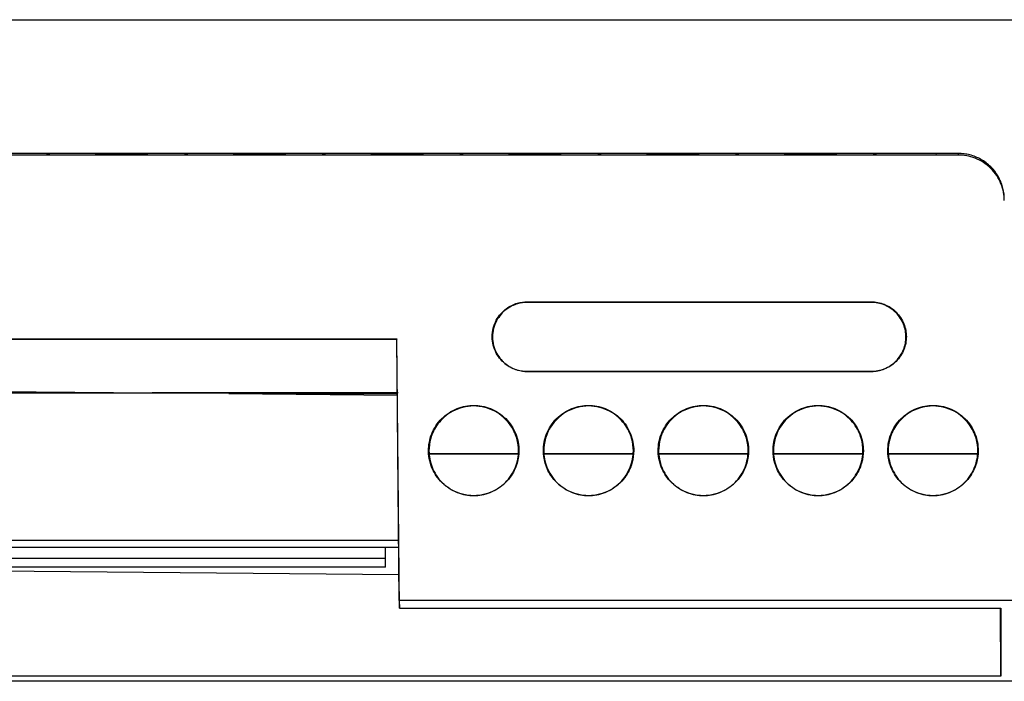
# Model space of a CAD drawing. Header units: millimetres. Extents: x 82 to 1002, y -172 to 1064.
# Tile 77 of 159: x 642 to 663, y 414 to 429. Entities that reach past the tile are written whole.
import ezdxf

# ---------------------------------------------------------------- set-up
doc = ezdxf.new("R2010")
doc.units = ezdxf.units.MM

msp = doc.modelspace()

# ---------------------------------------------------------------- linework, layer by layer
at = {"color": 7, "linetype": 'Continuous', "lineweight": 25}
for p, q in [((688.148, 428.879), (608.668, 428.879)), ((608.678, 428.891), (688.16, 428.891)), ((661.968, 425.978), (617.701, 425.978)), ((661.968, 425.942), (617.701, 425.942)), ((642.189, 425.947), (642.981, 425.951)), ((642.365, 425.945), (642.999, 425.945)), ((642.981, 425.951), (644.321, 425.951)), ((644.321, 425.951), (643.175, 425.945)), ((645.189, 425.947), (645.981, 425.951)), ((645.365, 425.945), (645.999, 425.945)), ((645.981, 425.951), (647.321, 425.951)), ((647.321, 425.951), (646.175, 425.945)), ((648.189, 425.947), (648.981, 425.951)), ((648.365, 425.945), (648.999, 425.945)), ((648.981, 425.951), (650.321, 425.951)), ((650.321, 425.951), (649.175, 425.945)), ((651.189, 425.947), (651.981, 425.951)), ((651.365, 425.945), (651.999, 425.945)), ((651.981, 425.951), (653.321, 425.951)), ((653.321, 425.951), (652.175, 425.945)), ((654.189, 425.947), (654.981, 425.951)), ((654.365, 425.945), (654.999, 425.945)), ((654.981, 425.951), (656.321, 425.951)), ((656.321, 425.951), (655.175, 425.945)), ((657.189, 425.947), (657.981, 425.951)), ((657.365, 425.945), (657.999, 425.945)), ((657.981, 425.951), (659.321, 425.951)), ((659.321, 425.951), (658.175, 425.945)), ((660.189, 425.947), (660.981, 425.951)), ((660.981, 425.951), (661.475, 425.951)), ((661.492, 425.947), (661.492, 425.951)), ((661.968, 425.942), (661.968, 425.978)), ((652.576, 422.746), (660.076, 422.746)), ((652.576, 422.732), (652.576, 422.746)), ((660.076, 422.732), (652.576, 422.732)), ((660.076, 422.732), (660.076, 422.746)), ((616.675, 421.942), (649.744, 421.942)), ((616.675, 421.936), (649.744, 421.936)), ((649.794, 416.241), (649.744, 421.942)), ((649.744, 421.942), (649.744, 421.937)), ((649.744, 421.937), (649.744, 421.936)), ((649.796, 416.076), (649.744, 421.937)), ((649.744, 421.936), (649.744, 421.937)), ((660.826, 421.981), (660.835, 421.987)), ((652.576, 421.228), (652.576, 421.231)), ((652.576, 421.231), (660.076, 421.231)), ((660.076, 421.228), (652.576, 421.228)), ((660.076, 421.231), (660.076, 421.228)), ((616.667, 421.006), (644.411, 420.763)), ((649.771, 420.764), (644.411, 420.763)), ((646.084, 420.749), (649.755, 420.717)), ((650.441, 419.503), (650.432, 419.508)), ((652.378, 419.437), (650.453, 419.437)), ((650.453, 419.436), (652.378, 419.436)), ((652.391, 419.503), (652.399, 419.508)), ((652.941, 419.503), (652.932, 419.508)), ((654.878, 419.437), (652.953, 419.437)), ((652.953, 419.436), (654.878, 419.436)), ((654.891, 419.503), (654.899, 419.508)), ((655.441, 419.503), (655.432, 419.508)), ((657.378, 419.437), (655.453, 419.437)), ((655.453, 419.436), (657.378, 419.436)), ((657.391, 419.503), (657.399, 419.508)), ((657.941, 419.503), (657.932, 419.508)), ((659.878, 419.437), (657.953, 419.437)), ((657.953, 419.436), (659.878, 419.436)), ((659.891, 419.503), (659.899, 419.508)), ((660.441, 419.503), (660.432, 419.508)), ((662.378, 419.437), (660.453, 419.437)), ((660.453, 419.436), (662.378, 419.436)), ((662.391, 419.503), (662.399, 419.508)), ((616.635, 417.406), (649.784, 417.406)), ((649.496, 417.166), (649.496, 417.406)), ((617.046, 417.166), (649.496, 417.166)), ((649.496, 416.966), (649.496, 417.166)), ((649.496, 416.966), (617.046, 416.966)), ((631.91, 416.966), (649.789, 416.81)), ((663.302, 416.241), (649.794, 416.241)), ((649.794, 416.241), (649.796, 416.076)), ((649.796, 416.076), (662.894, 416.076)), ((662.896, 414.591), (662.883, 416.076)), ((662.894, 416.076), (662.896, 414.591)), ((663.335, 414.482), (621.026, 414.482)), ((662.896, 414.591), (621.203, 414.591))]:
    msp.add_line(p, q, dxfattribs=at)
at = {"color": 8, "linetype": 'Continuous', "lineweight": 25}
for p, q in [((642.365, 425.945), (642.365, 425.948)), ((642.999, 425.951), (642.999, 425.945)), ((643.175, 425.951), (643.175, 425.945)), ((645.999, 425.951), (645.999, 425.945)), ((646.175, 425.951), (646.175, 425.945)), ((648.365, 425.945), (648.365, 425.948)), ((648.999, 425.951), (648.999, 425.945)), ((649.175, 425.951), (649.175, 425.945)), ((651.999, 425.951), (651.999, 425.945)), ((652.175, 425.951), (652.175, 425.945)), ((654.365, 425.945), (654.365, 425.948)), ((654.999, 425.951), (654.999, 425.945)), ((655.175, 425.951), (655.175, 425.945)), ((657.999, 425.951), (657.999, 425.945)), ((658.175, 425.951), (658.175, 425.945)), ((649.755, 420.756), (616.664, 420.756)), ((646.084, 420.749), (649.755, 420.748)), ((616.636, 417.556), (649.783, 417.556))]:
    msp.add_line(p, q, dxfattribs=at)
at = {"color": 7, "linetype": 'Continuous', "lineweight": 25}
for points, knots in [([(642.189, 425.947), (642.181, 425.947), (642.165, 425.947), (642.146, 425.947), (642.132, 425.947), (642.122, 425.946), (642.116, 425.946), (642.116, 425.946), (642.115, 425.946)], [0, 0, 0, 0, 0.184271, 0.361498, 0.531684, 0.694828, 0.850932, 1, 1, 1, 1]), ([(642.115, 425.946), (642.116, 425.946), (642.117, 425.946), (642.125, 425.946), (642.139, 425.945), (642.158, 425.945), (642.182, 425.945), (642.211, 425.945), (642.245, 425.945), (642.283, 425.945), (642.323, 425.945), (642.351, 425.945), (642.365, 425.945)], [0, 0, 0, 0, 0.092127, 0.185994, 0.281606, 0.378965, 0.478075, 0.57894, 0.681562, 0.785944, 0.892089, 1, 1, 1, 1]), ([(645.189, 425.947), (645.181, 425.947), (645.165, 425.947), (645.146, 425.947), (645.132, 425.947), (645.122, 425.946), (645.116, 425.946), (645.116, 425.946), (645.115, 425.946)], [0, 0, 0, 0, 0.184271, 0.361498, 0.531684, 0.694828, 0.850932, 1, 1, 1, 1]), ([(645.115, 425.946), (645.116, 425.946), (645.117, 425.946), (645.125, 425.946), (645.139, 425.945), (645.158, 425.945), (645.182, 425.945), (645.211, 425.945), (645.245, 425.945), (645.283, 425.945), (645.323, 425.945), (645.351, 425.945), (645.365, 425.945)], [0, 0, 0, 0, 0.092127, 0.185994, 0.281606, 0.378965, 0.478075, 0.57894, 0.681562, 0.785944, 0.892089, 1, 1, 1, 1]), ([(648.189, 425.947), (648.181, 425.947), (648.165, 425.947), (648.146, 425.947), (648.132, 425.947), (648.122, 425.946), (648.116, 425.946), (648.116, 425.946), (648.115, 425.946)], [0, 0, 0, 0, 0.184271, 0.361498, 0.531684, 0.694828, 0.850932, 1, 1, 1, 1]), ([(648.115, 425.946), (648.116, 425.946), (648.117, 425.946), (648.125, 425.946), (648.139, 425.945), (648.158, 425.945), (648.182, 425.945), (648.211, 425.945), (648.245, 425.945), (648.283, 425.945), (648.323, 425.945), (648.351, 425.945), (648.365, 425.945)], [0, 0, 0, 0, 0.092127, 0.185994, 0.281606, 0.378965, 0.478075, 0.57894, 0.681562, 0.785944, 0.892089, 1, 1, 1, 1]), ([(651.189, 425.947), (651.181, 425.947), (651.165, 425.947), (651.146, 425.947), (651.132, 425.947), (651.122, 425.946), (651.116, 425.946), (651.116, 425.946), (651.115, 425.946)], [0, 0, 0, 0, 0.184271, 0.361498, 0.531684, 0.694828, 0.850932, 1, 1, 1, 1]), ([(651.115, 425.946), (651.116, 425.946), (651.117, 425.946), (651.125, 425.946), (651.139, 425.945), (651.158, 425.945), (651.182, 425.945), (651.211, 425.945), (651.245, 425.945), (651.283, 425.945), (651.323, 425.945), (651.351, 425.945), (651.365, 425.945)], [0, 0, 0, 0, 0.0921269, 0.1859942, 0.2816056, 0.3789647, 0.478075, 0.5789396, 0.6815617, 0.7859439, 0.8920892, 1, 1, 1, 1]), ([(654.189, 425.947), (654.181, 425.947), (654.165, 425.947), (654.146, 425.947), (654.132, 425.947), (654.122, 425.946), (654.116, 425.946), (654.116, 425.946), (654.115, 425.946)], [0, 0, 0, 0, 0.184271, 0.361498, 0.531684, 0.694828, 0.850932, 1, 1, 1, 1]), ([(654.115, 425.946), (654.116, 425.946), (654.117, 425.946), (654.125, 425.946), (654.139, 425.945), (654.158, 425.945), (654.182, 425.945), (654.211, 425.945), (654.245, 425.945), (654.283, 425.945), (654.323, 425.945), (654.351, 425.945), (654.365, 425.945)], [0, 0, 0, 0, 0.092127, 0.185994, 0.281606, 0.378965, 0.478075, 0.57894, 0.681562, 0.785944, 0.892089, 1, 1, 1, 1]), ([(657.189, 425.947), (657.181, 425.947), (657.165, 425.947), (657.146, 425.947), (657.132, 425.947), (657.122, 425.946), (657.116, 425.946), (657.116, 425.946), (657.115, 425.946)], [0, 0, 0, 0, 0.184271, 0.361498, 0.531684, 0.694828, 0.850932, 1, 1, 1, 1]), ([(657.115, 425.946), (657.116, 425.946), (657.117, 425.946), (657.125, 425.946), (657.139, 425.945), (657.158, 425.945), (657.182, 425.945), (657.211, 425.945), (657.245, 425.945), (657.283, 425.945), (657.323, 425.945), (657.351, 425.945), (657.365, 425.945)], [0, 0, 0, 0, 0.092127, 0.185994, 0.281606, 0.378965, 0.478075, 0.57894, 0.681562, 0.785944, 0.892089, 1, 1, 1, 1]), ([(660.189, 425.947), (660.181, 425.947), (660.165, 425.947), (660.146, 425.947), (660.132, 425.947), (660.122, 425.946), (660.116, 425.946), (660.116, 425.946), (660.115, 425.946)], [0, 0, 0, 0, 0.184271, 0.361498, 0.531684, 0.694828, 0.850932, 1, 1, 1, 1]), ([(661.492, 425.951), (661.492, 425.951), (661.491, 425.951), (661.485, 425.951), (661.478, 425.951), (661.474, 425.951)], [0, 0, 0, 0, 0.333388, 0.666719, 1, 1, 1, 1]), ([(662.968, 424.986), (662.968, 425.009), (662.966, 425.056), (662.958, 425.124), (662.946, 425.189), (662.931, 425.251), (662.912, 425.309), (662.891, 425.365), (662.867, 425.416), (662.842, 425.465), (662.815, 425.51), (662.788, 425.551), (662.759, 425.59), (662.731, 425.625), (662.702, 425.657), (662.652, 425.71), (662.573, 425.778), (662.461, 425.851), (662.342, 425.908), (662.219, 425.948), (662.094, 425.973), (662.01, 425.976), (661.968, 425.978)], [0, 0, 0, 0, 0.045382, 0.089278, 0.131686, 0.172607, 0.212041, 0.249988, 0.286449, 0.321422, 0.354909, 0.38691, 0.417424, 0.446452, 0.473994, 0.500051, 0.587026, 0.672525, 0.75656, 0.839142, 0.920284, 1, 1, 1, 1]), ([(662.968, 424.951), (662.967, 425.068), (662.945, 425.194), (662.846, 425.439), (662.77, 425.556), (662.575, 425.749), (662.457, 425.824), (662.212, 425.921), (662.086, 425.942), (661.968, 425.942)], [0, 0, 0, 0, 0.25, 0.25, 0.5, 0.5, 0.75, 0.75, 1, 1, 1, 1]), ([(652.576, 421.228), (652.512, 421.228), (652.441, 421.235), (652.285, 421.281), (652.201, 421.319), (652.039, 421.44), (651.962, 421.524), (651.85, 421.735), (651.817, 421.86), (651.817, 422.113), (651.85, 422.239), (651.962, 422.449), (652.039, 422.533), (652.201, 422.655), (652.285, 422.693), (652.441, 422.738), (652.512, 422.746), (652.576, 422.746)], [0, 0, 0, 0, 0.125, 0.125, 0.25, 0.25, 0.375, 0.375, 0.5, 0.5, 0.625, 0.625, 0.75, 0.75, 0.875, 0.875, 1, 1, 1, 1]), ([(652.576, 422.732), (652.513, 422.732), (652.442, 422.724), (652.289, 422.679), (652.205, 422.642), (652.045, 422.522), (651.969, 422.438), (651.858, 422.231), (651.825, 422.106), (651.825, 421.856), (651.858, 421.732), (651.969, 421.524), (652.045, 421.441), (652.205, 421.321), (652.289, 421.284), (652.442, 421.239), (652.513, 421.231), (652.576, 421.231)], [0, 0, 0, 0, 0.125, 0.125, 0.25, 0.25, 0.375, 0.375, 0.5, 0.5, 0.625, 0.625, 0.75, 0.75, 0.875, 0.875, 1, 1, 1, 1]), ([(660.076, 422.746), (660.165, 422.746), (660.262, 422.729), (660.448, 422.655), (660.538, 422.598), (660.686, 422.449), (660.744, 422.359), (660.818, 422.173), (660.835, 422.076), (660.835, 421.987)], [0, 0, 0, 0, 0.25, 0.25, 0.5, 0.5, 0.75, 0.75, 1, 1, 1, 1]), ([(660.826, 421.981), (660.826, 422.07), (660.81, 422.165), (660.737, 422.35), (660.68, 422.439), (660.533, 422.585), (660.444, 422.643), (660.26, 422.716), (660.164, 422.732), (660.076, 422.732)], [0, 0, 0, 0, 0.25, 0.25, 0.5, 0.5, 0.75, 0.75, 1, 1, 1, 1]), ([(660.835, 421.987), (660.835, 421.897), (660.818, 421.801), (660.744, 421.614), (660.686, 421.524), (660.538, 421.376), (660.448, 421.318), (660.262, 421.244), (660.165, 421.228), (660.076, 421.228)], [0, 0, 0, 0, 0.25, 0.25, 0.5, 0.5, 0.75, 0.75, 1, 1, 1, 1]), ([(660.076, 421.231), (660.164, 421.231), (660.26, 421.247), (660.444, 421.32), (660.533, 421.378), (660.68, 421.524), (660.737, 421.613), (660.81, 421.798), (660.826, 421.893), (660.826, 421.981)], [0, 0, 0, 0, 0.25, 0.25, 0.5, 0.5, 0.75, 0.75, 1, 1, 1, 1]), ([(650.432, 419.508), (650.432, 419.623), (650.454, 419.749), (650.549, 419.991), (650.624, 420.107), (650.816, 420.299), (650.933, 420.374), (651.175, 420.47), (651.3, 420.491), (651.532, 420.491), (651.657, 420.47), (651.899, 420.374), (652.015, 420.299), (652.207, 420.107), (652.282, 419.991), (652.378, 419.749), (652.399, 419.623), (652.399, 419.508)], [0, 0, 0, 0, 0.125, 0.125, 0.25, 0.25, 0.375, 0.375, 0.5, 0.5, 0.625, 0.625, 0.75, 0.75, 0.875, 0.875, 1, 1, 1, 1]), ([(652.391, 419.503), (652.391, 419.584), (652.381, 419.676), (652.323, 419.875), (652.274, 419.984), (652.118, 420.192), (652.01, 420.291), (651.74, 420.435), (651.578, 420.478), (651.253, 420.478), (651.092, 420.435), (650.822, 420.291), (650.714, 420.192), (650.558, 419.984), (650.509, 419.875), (650.451, 419.676), (650.441, 419.584), (650.441, 419.503)], [0, 0, 0, 0, 0.125, 0.125, 0.25, 0.25, 0.375, 0.375, 0.5, 0.5, 0.625, 0.625, 0.75, 0.75, 0.875, 0.875, 1, 1, 1, 1]), ([(652.932, 419.508), (652.932, 419.623), (652.954, 419.749), (653.049, 419.991), (653.124, 420.107), (653.316, 420.299), (653.433, 420.374), (653.675, 420.47), (653.8, 420.491), (654.032, 420.491), (654.157, 420.47), (654.399, 420.374), (654.515, 420.299), (654.707, 420.107), (654.782, 419.991), (654.878, 419.749), (654.899, 419.623), (654.899, 419.508)], [0, 0, 0, 0, 0.125, 0.125, 0.25, 0.25, 0.375, 0.375, 0.5, 0.5, 0.625, 0.625, 0.75, 0.75, 0.875, 0.875, 1, 1, 1, 1]), ([(654.891, 419.503), (654.891, 419.584), (654.881, 419.676), (654.823, 419.875), (654.774, 419.984), (654.618, 420.192), (654.51, 420.291), (654.24, 420.435), (654.078, 420.478), (653.753, 420.478), (653.592, 420.435), (653.322, 420.291), (653.214, 420.192), (653.058, 419.984), (653.009, 419.875), (652.951, 419.676), (652.941, 419.584), (652.941, 419.503)], [0, 0, 0, 0, 0.125, 0.125, 0.25, 0.25, 0.375, 0.375, 0.5, 0.5, 0.625, 0.625, 0.75, 0.75, 0.875, 0.875, 1, 1, 1, 1]), ([(655.432, 419.508), (655.432, 419.623), (655.454, 419.749), (655.549, 419.991), (655.624, 420.107), (655.816, 420.299), (655.933, 420.374), (656.175, 420.47), (656.3, 420.491), (656.532, 420.491), (656.657, 420.47), (656.899, 420.374), (657.015, 420.299), (657.207, 420.107), (657.282, 419.991), (657.378, 419.749), (657.399, 419.623), (657.399, 419.508)], [0, 0, 0, 0, 0.125, 0.125, 0.25, 0.25, 0.375, 0.375, 0.5, 0.5, 0.625, 0.625, 0.75, 0.75, 0.875, 0.875, 1, 1, 1, 1]), ([(657.391, 419.503), (657.391, 419.584), (657.381, 419.676), (657.323, 419.875), (657.274, 419.984), (657.118, 420.192), (657.01, 420.291), (656.74, 420.435), (656.578, 420.478), (656.253, 420.478), (656.092, 420.435), (655.822, 420.291), (655.714, 420.192), (655.558, 419.984), (655.509, 419.875), (655.451, 419.676), (655.441, 419.584), (655.441, 419.503)], [0, 0, 0, 0, 0.125, 0.125, 0.25, 0.25, 0.375, 0.375, 0.5, 0.5, 0.625, 0.625, 0.75, 0.75, 0.875, 0.875, 1, 1, 1, 1]), ([(657.932, 419.508), (657.932, 419.623), (657.954, 419.749), (658.049, 419.991), (658.124, 420.107), (658.316, 420.299), (658.433, 420.374), (658.675, 420.47), (658.8, 420.491), (659.032, 420.491), (659.157, 420.47), (659.399, 420.374), (659.515, 420.299), (659.707, 420.107), (659.782, 419.991), (659.878, 419.749), (659.899, 419.623), (659.899, 419.508)], [0, 0, 0, 0, 0.125, 0.125, 0.25, 0.25, 0.375, 0.375, 0.5, 0.5, 0.625, 0.625, 0.75, 0.75, 0.875, 0.875, 1, 1, 1, 1]), ([(659.891, 419.503), (659.891, 419.584), (659.881, 419.676), (659.823, 419.875), (659.774, 419.984), (659.618, 420.192), (659.51, 420.291), (659.24, 420.435), (659.078, 420.478), (658.753, 420.478), (658.592, 420.435), (658.322, 420.291), (658.214, 420.192), (658.058, 419.984), (658.009, 419.875), (657.951, 419.676), (657.941, 419.584), (657.941, 419.503)], [0, 0, 0, 0, 0.125, 0.125, 0.25, 0.25, 0.375, 0.375, 0.5, 0.5, 0.625, 0.625, 0.75, 0.75, 0.875, 0.875, 1, 1, 1, 1]), ([(660.432, 419.508), (660.432, 419.623), (660.454, 419.749), (660.549, 419.991), (660.624, 420.107), (660.816, 420.299), (660.933, 420.374), (661.175, 420.47), (661.3, 420.491), (661.532, 420.491), (661.657, 420.47), (661.899, 420.374), (662.015, 420.299), (662.207, 420.107), (662.282, 419.991), (662.378, 419.749), (662.399, 419.623), (662.399, 419.508)], [0, 0, 0, 0, 0.125, 0.125, 0.25, 0.25, 0.375, 0.375, 0.5, 0.5, 0.625, 0.625, 0.75, 0.75, 0.875, 0.875, 1, 1, 1, 1]), ([(662.391, 419.503), (662.391, 419.584), (662.381, 419.676), (662.323, 419.875), (662.274, 419.984), (662.118, 420.192), (662.01, 420.291), (661.74, 420.435), (661.578, 420.478), (661.253, 420.478), (661.092, 420.435), (660.822, 420.291), (660.714, 420.192), (660.558, 419.984), (660.509, 419.875), (660.451, 419.676), (660.441, 419.584), (660.441, 419.503)], [0, 0, 0, 0, 0.125, 0.125, 0.25, 0.25, 0.375, 0.375, 0.5, 0.5, 0.625, 0.625, 0.75, 0.75, 0.875, 0.875, 1, 1, 1, 1]), ([(652.399, 419.508), (652.399, 419.426), (652.389, 419.333), (652.33, 419.132), (652.281, 419.022), (652.124, 418.813), (652.015, 418.713), (651.742, 418.567), (651.58, 418.524), (651.252, 418.524), (651.089, 418.567), (650.817, 418.713), (650.708, 418.813), (650.55, 419.022), (650.501, 419.132), (650.442, 419.333), (650.432, 419.426), (650.432, 419.508)], [0, 0, 0, 0, 0.125, 0.125, 0.25, 0.25, 0.375, 0.375, 0.5, 0.5, 0.625, 0.625, 0.75, 0.75, 0.875, 0.875, 1, 1, 1, 1]), ([(650.441, 419.503), (650.441, 419.388), (650.462, 419.264), (650.557, 419.024), (650.631, 418.908), (650.821, 418.718), (650.937, 418.644), (651.177, 418.549), (651.301, 418.528), (651.531, 418.528), (651.655, 418.549), (651.895, 418.644), (652.01, 418.718), (652.2, 418.908), (652.275, 419.024), (652.37, 419.264), (652.391, 419.388), (652.391, 419.503)], [0, 0, 0, 0, 0.125, 0.125, 0.25, 0.25, 0.375, 0.375, 0.5, 0.5, 0.625, 0.625, 0.75, 0.75, 0.875, 0.875, 1, 1, 1, 1]), ([(654.899, 419.508), (654.899, 419.426), (654.889, 419.333), (654.83, 419.132), (654.781, 419.022), (654.624, 418.813), (654.515, 418.713), (654.242, 418.567), (654.08, 418.524), (653.752, 418.524), (653.589, 418.567), (653.317, 418.713), (653.208, 418.813), (653.05, 419.022), (653.001, 419.132), (652.942, 419.333), (652.932, 419.426), (652.932, 419.508)], [0, 0, 0, 0, 0.125, 0.125, 0.25, 0.25, 0.375, 0.375, 0.5, 0.5, 0.625, 0.625, 0.75, 0.75, 0.875, 0.875, 1, 1, 1, 1]), ([(652.941, 419.503), (652.941, 419.388), (652.962, 419.264), (653.057, 419.024), (653.131, 418.908), (653.321, 418.718), (653.437, 418.644), (653.677, 418.549), (653.801, 418.528), (654.031, 418.528), (654.155, 418.549), (654.395, 418.644), (654.51, 418.718), (654.7, 418.908), (654.775, 419.024), (654.87, 419.264), (654.891, 419.388), (654.891, 419.503)], [0, 0, 0, 0, 0.125, 0.125, 0.25, 0.25, 0.375, 0.375, 0.5, 0.5, 0.625, 0.625, 0.75, 0.75, 0.875, 0.875, 1, 1, 1, 1]), ([(657.399, 419.508), (657.399, 419.426), (657.389, 419.333), (657.33, 419.132), (657.281, 419.022), (657.124, 418.813), (657.015, 418.713), (656.742, 418.567), (656.58, 418.524), (656.252, 418.524), (656.089, 418.567), (655.817, 418.713), (655.708, 418.813), (655.55, 419.022), (655.501, 419.132), (655.442, 419.333), (655.432, 419.426), (655.432, 419.508)], [0, 0, 0, 0, 0.125, 0.125, 0.25, 0.25, 0.375, 0.375, 0.5, 0.5, 0.625, 0.625, 0.75, 0.75, 0.875, 0.875, 1, 1, 1, 1]), ([(655.441, 419.503), (655.441, 419.388), (655.462, 419.264), (655.557, 419.024), (655.631, 418.908), (655.821, 418.718), (655.937, 418.644), (656.177, 418.549), (656.301, 418.528), (656.531, 418.528), (656.655, 418.549), (656.895, 418.644), (657.01, 418.718), (657.2, 418.908), (657.275, 419.024), (657.37, 419.264), (657.391, 419.388), (657.391, 419.503)], [0, 0, 0, 0, 0.125, 0.125, 0.25, 0.25, 0.375, 0.375, 0.5, 0.5, 0.625, 0.625, 0.75, 0.75, 0.875, 0.875, 1, 1, 1, 1]), ([(659.899, 419.508), (659.899, 419.426), (659.889, 419.333), (659.83, 419.132), (659.781, 419.022), (659.624, 418.813), (659.515, 418.713), (659.242, 418.567), (659.08, 418.524), (658.752, 418.524), (658.589, 418.567), (658.317, 418.713), (658.208, 418.813), (658.05, 419.022), (658.001, 419.132), (657.942, 419.333), (657.932, 419.426), (657.932, 419.508)], [0, 0, 0, 0, 0.125, 0.125, 0.25, 0.25, 0.375, 0.375, 0.5, 0.5, 0.625, 0.625, 0.75, 0.75, 0.875, 0.875, 1, 1, 1, 1]), ([(657.941, 419.503), (657.941, 419.388), (657.962, 419.264), (658.057, 419.024), (658.131, 418.908), (658.321, 418.718), (658.437, 418.644), (658.677, 418.549), (658.801, 418.528), (659.031, 418.528), (659.155, 418.549), (659.395, 418.644), (659.51, 418.718), (659.7, 418.908), (659.775, 419.024), (659.87, 419.264), (659.891, 419.388), (659.891, 419.503)], [0, 0, 0, 0, 0.125, 0.125, 0.25, 0.25, 0.375, 0.375, 0.5, 0.5, 0.625, 0.625, 0.75, 0.75, 0.875, 0.875, 1, 1, 1, 1]), ([(662.399, 419.508), (662.399, 419.426), (662.389, 419.333), (662.33, 419.132), (662.281, 419.022), (662.124, 418.813), (662.015, 418.713), (661.742, 418.567), (661.58, 418.524), (661.252, 418.524), (661.089, 418.567), (660.817, 418.713), (660.708, 418.813), (660.55, 419.022), (660.501, 419.132), (660.442, 419.333), (660.432, 419.426), (660.432, 419.508)], [0, 0, 0, 0, 0.125, 0.125, 0.25, 0.25, 0.375, 0.375, 0.5, 0.5, 0.625, 0.625, 0.75, 0.75, 0.875, 0.875, 1, 1, 1, 1]), ([(660.441, 419.503), (660.441, 419.388), (660.462, 419.264), (660.557, 419.024), (660.631, 418.908), (660.821, 418.718), (660.937, 418.644), (661.177, 418.549), (661.301, 418.528), (661.531, 418.528), (661.655, 418.549), (661.895, 418.644), (662.01, 418.718), (662.2, 418.908), (662.275, 419.024), (662.37, 419.264), (662.391, 419.388), (662.391, 419.503)], [0, 0, 0, 0, 0.125, 0.125, 0.25, 0.25, 0.375, 0.375, 0.5, 0.5, 0.625, 0.625, 0.75, 0.75, 0.875, 0.875, 1, 1, 1, 1])]:
    msp.add_open_spline(points, degree=3, knots=knots, dxfattribs=at)
for points in [[(642.999, 425.945), (643.064, 425.944), (643.129, 425.945), (643.175, 425.945)], [(645.999, 425.945), (646.064, 425.944), (646.129, 425.945), (646.175, 425.945)], [(648.999, 425.945), (649.064, 425.944), (649.129, 425.945), (649.175, 425.945)], [(651.999, 425.945), (652.064, 425.944), (652.129, 425.945), (652.175, 425.945)], [(654.999, 425.945), (655.064, 425.944), (655.129, 425.945), (655.175, 425.945)], [(657.999, 425.945), (658.064, 425.944), (658.129, 425.945), (658.175, 425.945)], [(661.419, 425.947), (661.465, 425.946), (661.492, 425.947), (661.492, 425.947)]]:
    msp.add_open_spline(points, degree=3, dxfattribs=at)

doc.saveas('drawing.dxf')
